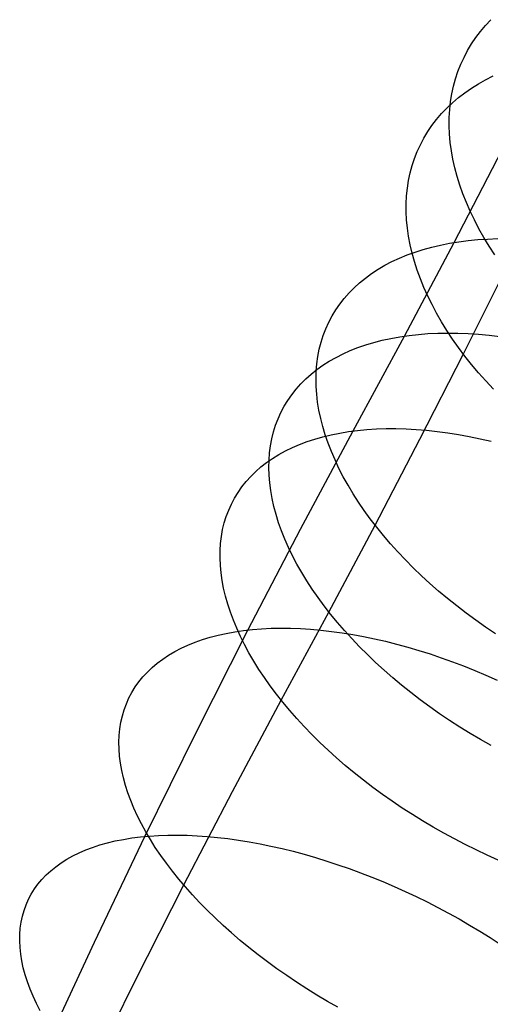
# Model space of a CAD drawing. Header units: millimetres. Extents: x 119 to 175.9, y -203.1 to -153.8.
# Tile 88 of 256: x 130.4 to 131.7, y -167.8 to -165.1. Entities that reach past the tile are written whole.
import ezdxf

# ---------------------------------------------------------------- set-up
doc = ezdxf.new("R2010")
doc.units = ezdxf.units.MM
doc.header["$MEASUREMENT"] = 0
doc.layers.add('Layer 01', color=5, linetype='Continuous', true_color=0x0000ff)

msp = doc.modelspace()

# ---------------------------------------------------------------- linework, layer by layer
at = {"layer": 'Layer 01'}
for p, q in [((131.6738, -165.1109, 27.1312), (131.6879, -165.0942, 27.1574)), ((131.6879, -165.0942, 27.1574), (131.703, -165.0781, 27.1834)), ((131.6485, -165.1462, 27.0785), (131.6606, -165.1283, 27.1049)), ((131.6606, -165.1283, 27.1049), (131.6738, -165.1109, 27.1312)), ((131.6374, -165.1647, 27.052), (131.6485, -165.1462, 27.0785)), ((131.6184, -165.2033, 26.999), (131.6274, -165.1838, 27.0255)), ((131.6274, -165.1838, 27.0255), (131.6374, -165.1647, 27.052)), ((131.6105, -165.2234, 26.9725), (131.6184, -165.2033, 26.999)), ((131.6037, -165.244, 26.9461), (131.6105, -165.2234, 26.9725)), ((131.6881, -165.2469, 27.558), (131.7094, -165.2362, 27.5825)), ((131.5934, -165.2864, 26.8937), (131.598, -165.265, 26.9198)), ((131.598, -165.265, 26.9198), (131.6037, -165.244, 26.9461)), ((131.6482, -165.2705, 27.5079), (131.6677, -165.2584, 27.5331)), ((131.6677, -165.2584, 27.5331), (131.6881, -165.2469, 27.558)), ((131.5899, -165.3082, 26.8676), (131.5934, -165.2864, 26.8937)), ((131.6118, -165.297, 27.4566), (131.6295, -165.2834, 27.4824)), ((131.6295, -165.2834, 27.4824), (131.6482, -165.2705, 27.5079)), ((131.5791, -165.3263, 27.4043), (131.5949, -165.3113, 27.4305)), ((131.5875, -165.3304, 26.8418), (131.5899, -165.3082, 26.8676)), ((131.5949, -165.3113, 27.4305), (131.6118, -165.297, 27.4566)), ((131.5503, -165.3581, 27.3512), (131.5642, -165.3419, 27.3778)), ((131.5642, -165.3419, 27.3778), (131.5791, -165.3263, 27.4043)), ((131.5862, -165.353, 26.8162), (131.5875, -165.3304, 26.8418)), ((131.5255, -165.3924, 27.2976), (131.5374, -165.375, 27.3244)), ((131.5374, -165.375, 27.3244), (131.5503, -165.3581, 27.3512)), ((131.586, -165.3759, 26.7909), (131.5862, -165.353, 26.8162)), ((131.5869, -165.399, 26.7658), (131.586, -165.3759, 26.7909)), ((131.5147, -165.4105, 27.2707), (131.5255, -165.3924, 27.2976)), ((131.589, -165.4225, 26.741), (131.5869, -165.399, 26.7658)), ((131.4961, -165.4482, 27.2169), (131.5049, -165.4291, 27.2438)), ((131.5049, -165.4291, 27.2438), (131.5147, -165.4105, 27.2707)), ((131.5921, -165.4461, 26.7166), (131.589, -165.4225, 26.741)), ((131.4885, -165.4678, 27.19), (131.4961, -165.4482, 27.2169)), ((131.5964, -165.47, 26.6926), (131.5921, -165.4461, 26.7166)), ((131.5995, -165.7037, 28.1671), (131.7348, -165.4434, 27.9517)), ((131.4764, -165.5085, 27.1365), (131.4819, -165.4879, 27.1632)), ((131.4819, -165.4879, 27.1632), (131.4885, -165.4678, 27.19)), ((131.6017, -165.4941, 26.669), (131.5964, -165.47, 26.6926)), ((131.472, -165.5295, 27.1099), (131.4764, -165.5085, 27.1365)), ((131.6082, -165.5183, 26.6458), (131.6017, -165.4941, 26.669)), ((131.4687, -165.5509, 27.0835), (131.472, -165.5295, 27.1099)), ((131.6157, -165.5426, 26.623), (131.6082, -165.5183, 26.6458)), ((131.6243, -165.567, 26.6008), (131.6157, -165.5426, 26.623)), ((131.4665, -165.5726, 27.0573), (131.4687, -165.5509, 27.0835)), ((131.634, -165.5915, 26.579), (131.6243, -165.567, 26.6008)), ((131.4654, -165.5948, 27.0314), (131.4665, -165.5726, 27.0573)), ((131.4654, -165.6173, 27.0057), (131.4654, -165.5948, 27.0314)), ((131.6447, -165.616, 26.5578), (131.634, -165.5915, 26.579)), ((131.4665, -165.64, 26.9803), (131.4654, -165.6173, 27.0057)), ((131.6565, -165.6405, 26.5372), (131.6447, -165.616, 26.5578)), ((131.4688, -165.6631, 26.9552), (131.4665, -165.64, 26.9803)), ((131.6693, -165.665, 26.5171), (131.6565, -165.6405, 26.5372)), ((131.4721, -165.6864, 26.9304), (131.4688, -165.6631, 26.9552)), ((131.6831, -165.6895, 26.4977), (131.6693, -165.665, 26.5171)), ((131.4603, -165.9665, 28.3766), (131.5995, -165.7037, 28.1671)), ((131.4765, -165.7099, 26.9061), (131.4721, -165.6864, 26.9304)), ((131.5615, -165.7109, 28.1336), (131.5867, -165.7059, 28.1561)), ((131.5867, -165.7059, 28.1561), (131.6126, -165.7017, 28.1779)), ((131.6126, -165.7017, 28.1779), (131.639, -165.6983, 28.1992)), ((131.639, -165.6983, 28.1992), (131.6661, -165.6957, 28.2199)), ((131.6661, -165.6957, 28.2199), (131.6937, -165.694, 28.2399)), ((131.6979, -165.7138, 26.4789), (131.6831, -165.6895, 26.4977)), ((131.6937, -165.694, 28.2399), (131.7219, -165.693, 28.2592)), ((131.4676, -165.7388, 28.0385), (131.49, -165.7307, 28.063)), ((131.4821, -165.7336, 26.8821), (131.4765, -165.7099, 26.9061)), ((131.4887, -165.7575, 26.8587), (131.4821, -165.7336, 26.8821)), ((131.49, -165.7307, 28.063), (131.5131, -165.7233, 28.0871)), ((131.5131, -165.7233, 28.0871), (131.5369, -165.7167, 28.1106)), ((131.5369, -165.7167, 28.1106), (131.5615, -165.7109, 28.1336)), ((131.7137, -165.738, 26.4608), (131.6979, -165.7138, 26.4789)), ((131.4054, -165.7679, 27.9626), (131.4253, -165.7575, 27.9883)), ((131.4253, -165.7575, 27.9883), (131.4461, -165.7478, 28.0136)), ((131.4461, -165.7478, 28.0136), (131.4676, -165.7388, 28.0385)), ((131.4964, -165.7815, 26.8356), (131.4887, -165.7575, 26.8587)), ((131.351, -165.8036, 27.8835), (131.3682, -165.791, 27.9101)), ((131.3682, -165.791, 27.9101), (131.3864, -165.7791, 27.9365)), ((131.3864, -165.7791, 27.9365), (131.4054, -165.7679, 27.9626)), ((131.5051, -165.8056, 26.8131), (131.4964, -165.7815, 26.8356)), ((131.6255, -166.0167, 26.6412), (131.7437, -165.7801, 26.4307)), ((131.3194, -165.8308, 27.8295), (131.3347, -165.8169, 27.8566)), ((131.3347, -165.8169, 27.8566), (131.351, -165.8036, 27.8835)), ((131.515, -165.8298, 26.7911), (131.5051, -165.8056, 26.8131)), ((131.2916, -165.8607, 27.7747), (131.305, -165.8455, 27.8022)), ((131.305, -165.8455, 27.8022), (131.3194, -165.8308, 27.8295)), ((131.5258, -165.8541, 26.7696), (131.515, -165.8298, 26.7911)), ((131.2792, -165.8766, 27.7472), (131.2916, -165.8607, 27.7747)), ((131.5377, -165.8783, 26.7488), (131.5258, -165.8541, 26.7696)), ((131.2574, -165.9102, 27.6918), (131.2678, -165.8931, 27.7195)), ((131.2678, -165.8931, 27.7195), (131.2792, -165.8766, 27.7472)), ((131.5507, -165.9025, 26.7285), (131.5377, -165.8783, 26.7488)), ((131.5646, -165.9268, 26.7089), (131.5507, -165.9025, 26.7285)), ((131.2399, -165.946, 27.6364), (131.2481, -165.9278, 27.6641)), ((131.2481, -165.9278, 27.6641), (131.2574, -165.9102, 27.6918)), ((131.5795, -165.9509, 26.6899), (131.5646, -165.9268, 26.7089)), ((131.2327, -165.9647, 27.6088), (131.2399, -165.946, 27.6364)), ((131.5536, -165.9585, 28.4507), (131.5815, -165.958, 28.4704)), ((131.5954, -165.9749, 26.6715), (131.5795, -165.9509, 26.6899)), ((131.5815, -165.958, 28.4704), (131.6099, -165.9583, 28.4894)), ((131.6099, -165.9583, 28.4894), (131.6388, -165.9595, 28.5076)), ((131.2216, -166.0035, 27.5537), (131.2266, -165.9838, 27.5812)), ((131.2266, -165.9838, 27.5812), (131.2327, -165.9647, 27.6088)), ((131.3162, -166.2331, 28.5813), (131.4603, -165.9665, 28.3766)), ((131.3519, -165.9914, 28.2709), (131.3747, -165.9845, 28.2953)), ((131.3747, -165.9845, 28.2953), (131.3983, -165.9783, 28.3192)), ((131.3983, -165.9783, 28.3192), (131.4226, -165.973, 28.3426)), ((131.4226, -165.973, 28.3426), (131.4476, -165.9685, 28.3654)), ((131.4476, -165.9685, 28.3654), (131.4732, -165.9648, 28.3877)), ((131.4732, -165.9648, 28.3877), (131.4994, -165.9619, 28.4094)), ((131.4994, -165.9619, 28.4094), (131.5262, -165.9598, 28.4304)), ((131.5262, -165.9598, 28.4304), (131.5536, -165.9585, 28.4507)), ((131.6123, -165.9988, 26.6539), (131.5954, -165.9749, 26.6715)), ((131.6388, -165.9595, 28.5076), (131.668, -165.9614, 28.5251)), ((131.668, -165.9614, 28.5251), (131.6977, -165.9642, 28.5418)), ((131.6977, -165.9642, 28.5418), (131.7277, -165.9678, 28.5577)), ((131.2176, -166.0236, 27.5264), (131.2216, -166.0035, 27.5537)), ((131.288, -166.0167, 28.1949), (131.3085, -166.0075, 28.2206)), ((131.3085, -166.0075, 28.2206), (131.3298, -165.999, 28.246)), ((131.3298, -165.999, 28.246), (131.3519, -165.9914, 28.2709)), ((131.63, -166.0226, 26.637), (131.6123, -165.9988, 26.6539)), ((131.2148, -166.0442, 27.4993), (131.2176, -166.0236, 27.5264)), ((131.2318, -166.0486, 28.1156), (131.2496, -166.0373, 28.1423)), ((131.2496, -166.0373, 28.1423), (131.2684, -166.0266, 28.1688)), ((131.2684, -166.0266, 28.1688), (131.288, -166.0167, 28.1949)), ((131.5036, -166.2558, 26.8465), (131.6255, -166.0167, 26.6412)), ((131.6487, -166.0461, 26.6208), (131.63, -166.0226, 26.637)), ((131.1988, -166.0735, 28.0612), (131.2148, -166.0607, 28.0885)), ((131.2123, -166.0864, 27.4457), (131.213, -166.0651, 27.4724)), ((131.213, -166.0651, 27.4724), (131.2148, -166.0442, 27.4993)), ((131.2148, -166.0607, 28.0885), (131.2318, -166.0486, 28.1156)), ((131.6683, -166.0695, 26.6054), (131.6487, -166.0461, 26.6208)), ((131.1695, -166.1011, 28.006), (131.1837, -166.087, 28.0337)), ((131.1837, -166.087, 28.0337), (131.1988, -166.0735, 28.0612)), ((131.2128, -166.1081, 27.4193), (131.2123, -166.0864, 27.4457)), ((131.6887, -166.0926, 26.5908), (131.6683, -166.0695, 26.6054)), ((131.71, -166.1154, 26.5769), (131.6887, -166.0926, 26.5908)), ((131.1443, -166.1313, 27.9502), (131.1564, -166.1159, 27.9782)), ((131.1564, -166.1159, 27.9782), (131.1695, -166.1011, 28.006)), ((131.2143, -166.1301, 27.3932), (131.2128, -166.1081, 27.4193)), ((131.1231, -166.1638, 27.8941), (131.1332, -166.1473, 27.9222)), ((131.1332, -166.1473, 27.9222), (131.1443, -166.1313, 27.9502)), ((131.2169, -166.1523, 27.3675), (131.2143, -166.1301, 27.3932)), ((131.114, -166.181, 27.866), (131.1231, -166.1638, 27.8941)), ((131.2206, -166.1749, 27.3421), (131.2169, -166.1523, 27.3675)), ((131.2255, -166.1977, 27.3172), (131.2206, -166.1749, 27.3421)), ((131.0991, -166.2169, 27.8098), (131.106, -166.1987, 27.8379)), ((131.106, -166.1987, 27.8379), (131.114, -166.181, 27.866)), ((131.2313, -166.2207, 27.2926), (131.2255, -166.1977, 27.3172)), ((131.0932, -166.2356, 27.7819), (131.0991, -166.2169, 27.8098)), ((131.169, -166.5087, 28.7839), (131.3162, -166.2331, 28.5813)), ((131.2383, -166.2439, 27.2686), (131.2313, -166.2207, 27.2926)), ((131.2789, -166.2389, 28.5468), (131.3037, -166.2349, 28.57)), ((131.3037, -166.2349, 28.57), (131.3291, -166.2316, 28.5926)), ((131.3291, -166.2316, 28.5926), (131.3551, -166.2291, 28.6146)), ((131.3551, -166.2291, 28.6146), (131.3817, -166.2274, 28.6359)), ((131.3817, -166.2274, 28.6359), (131.4088, -166.2265, 28.6566)), ((131.4088, -166.2265, 28.6566), (131.4365, -166.2265, 28.6766)), ((131.4365, -166.2265, 28.6766), (131.4647, -166.2272, 28.6958)), ((131.4647, -166.2272, 28.6958), (131.4933, -166.2287, 28.7144)), ((131.4933, -166.2287, 28.7144), (131.5224, -166.2311, 28.7321)), ((131.5224, -166.2311, 28.7321), (131.5519, -166.2342, 28.7491)), ((131.5519, -166.2342, 28.7491), (131.5817, -166.2381, 28.7653)), ((131.0847, -166.2745, 27.7264), (131.0884, -166.2548, 27.7541)), ((131.0884, -166.2548, 27.7541), (131.0932, -166.2356, 27.7819)), ((131.1871, -166.2631, 28.4487), (131.209, -166.2559, 28.474)), ((131.209, -166.2559, 28.474), (131.2316, -166.2494, 28.4988)), ((131.2316, -166.2494, 28.4988), (131.2549, -166.2438, 28.523)), ((131.2463, -166.2673, 27.245), (131.2383, -166.2439, 27.2686)), ((131.2549, -166.2438, 28.523), (131.2789, -166.2389, 28.5468)), ((131.378, -166.4976, 27.0465), (131.5036, -166.2558, 26.8465)), ((131.5817, -166.2381, 28.7653), (131.6118, -166.2429, 28.7806)), ((131.6118, -166.2429, 28.7806), (131.6422, -166.2484, 28.7952)), ((131.6422, -166.2484, 28.7952), (131.6729, -166.2547, 28.8088)), ((131.6729, -166.2547, 28.8088), (131.7037, -166.2617, 28.8216)), ((131.0821, -166.2946, 27.6989), (131.0847, -166.2745, 27.7264)), ((131.108, -166.2994, 28.3436), (131.1265, -166.2892, 28.3705)), ((131.1265, -166.2892, 28.3705), (131.1459, -166.2797, 28.3969)), ((131.1459, -166.2797, 28.3969), (131.1661, -166.271, 28.423)), ((131.1661, -166.271, 28.423), (131.1871, -166.2631, 28.4487)), ((131.2554, -166.2908, 27.2219), (131.2463, -166.2673, 27.245)), ((131.0737, -166.3219, 28.2891), (131.0904, -166.3103, 28.3165)), ((131.0801, -166.336, 27.6447), (131.0806, -166.3151, 27.6717)), ((131.0806, -166.3151, 27.6717), (131.0821, -166.2946, 27.6989)), ((131.0904, -166.3103, 28.3165), (131.108, -166.2994, 28.3436)), ((131.2656, -166.3143, 27.1994), (131.2554, -166.2908, 27.2219)), ((131.2767, -166.338, 27.1775), (131.2656, -166.3143, 27.1994)), ((131.0431, -166.3471, 28.2335), (131.0579, -166.3342, 28.2614)), ((131.0579, -166.3342, 28.2614), (131.0737, -166.3219, 28.2891)), ((131.0808, -166.3572, 27.618), (131.0801, -166.336, 27.6447)), ((131.2889, -166.3617, 27.1562), (131.2767, -166.338, 27.1775)), ((131.0164, -166.3751, 28.1772), (131.0292, -166.3608, 28.2054)), ((131.0292, -166.3608, 28.2054), (131.0431, -166.3471, 28.2335)), ((131.0825, -166.3788, 27.5916), (131.0808, -166.3572, 27.618)), ((131.3021, -166.3855, 27.1355), (131.2889, -166.3617, 27.1562)), ((130.9936, -166.4055, 28.1204), (131.0045, -166.3899, 28.1489)), ((131.0045, -166.3899, 28.1489), (131.0164, -166.3751, 28.1772)), ((131.0854, -166.4007, 27.5655), (131.0825, -166.3788, 27.5916)), ((131.0893, -166.4229, 27.5398), (131.0854, -166.4007, 27.5655)), ((131.3163, -166.4092, 27.1154), (131.3021, -166.3855, 27.1355)), ((130.975, -166.4382, 28.0635), (130.9838, -166.4216, 28.092)), ((130.9838, -166.4216, 28.092), (130.9936, -166.4055, 28.1204)), ((131.0943, -166.4453, 27.5146), (131.0893, -166.4229, 27.5398)), ((131.3314, -166.4329, 27.0961), (131.3163, -166.4092, 27.1154)), ((130.9606, -166.4732, 28.0066), (130.9673, -166.4554, 28.035)), ((130.9673, -166.4554, 28.035), (130.975, -166.4382, 28.0635)), ((131.1004, -166.468, 27.4898), (131.0943, -166.4453, 27.5146)), ((131.3475, -166.4565, 27.0774), (131.3314, -166.4329, 27.0961)), ((130.955, -166.4914, 27.9783), (130.9606, -166.4732, 28.0066)), ((131.1075, -166.4908, 27.4654), (131.1004, -166.468, 27.4898)), ((131.3646, -166.48, 27.0594), (131.3475, -166.4565, 27.0774)), ((131.3825, -166.5034, 27.0422), (131.3646, -166.48, 27.0594)), ((130.947, -166.5294, 27.9221), (130.9504, -166.5102, 27.9502)), ((130.9504, -166.5102, 27.9502), (130.955, -166.4914, 27.9783)), ((131.0213, -166.792, 28.9829), (131.169, -166.5087, 28.7839)), ((131.1157, -166.5139, 27.4416), (131.1075, -166.4908, 27.4654)), ((131.2486, -166.7417, 27.2411), (131.378, -166.4976, 27.0465)), ((131.4014, -166.5267, 27.0258), (131.3825, -166.5034, 27.0422)), ((130.9446, -166.549, 27.8943), (130.947, -166.5294, 27.9221)), ((131.125, -166.537, 27.4183), (131.1157, -166.5139, 27.4416)), ((131.1352, -166.5603, 27.3955), (131.125, -166.537, 27.4183)), ((131.4211, -166.5497, 27.0101), (131.4014, -166.5267, 27.0258)), ((130.9433, -166.5691, 27.8667), (130.9446, -166.549, 27.8943)), ((131.1466, -166.5837, 27.3734), (131.1352, -166.5603, 27.3955)), ((131.4417, -166.5726, 26.9953), (131.4211, -166.5497, 27.0101)), ((130.9431, -166.5895, 27.8394), (130.9433, -166.5691, 27.8667)), ((130.944, -166.6104, 27.8123), (130.9431, -166.5895, 27.8394)), ((131.1589, -166.6072, 27.3518), (131.1466, -166.5837, 27.3734)), ((131.4631, -166.5952, 26.9813), (131.4417, -166.5726, 26.9953)), ((130.946, -166.6315, 27.7856), (130.944, -166.6104, 27.8123)), ((131.1722, -166.6306, 27.3309), (131.1589, -166.6072, 27.3518)), ((131.4852, -166.6176, 26.9681), (131.4631, -166.5952, 26.9813)), ((131.5082, -166.6396, 26.9557), (131.4852, -166.6176, 26.9681)), ((130.949, -166.653, 27.7592), (130.946, -166.6315, 27.7856)), ((131.1865, -166.6541, 27.3107), (131.1722, -166.6306, 27.3309)), ((131.5319, -166.6614, 26.9443), (131.5082, -166.6396, 26.9557)), ((130.9532, -166.6748, 27.7333), (130.949, -166.653, 27.7592)), ((130.9584, -166.6968, 27.7077), (130.9532, -166.6748, 27.7333)), ((131.2018, -166.6776, 27.2911), (131.1865, -166.6541, 27.3107)), ((131.5563, -166.6828, 26.9337), (131.5319, -166.6614, 26.9443)), ((130.9647, -166.7191, 27.6826), (130.9584, -166.6968, 27.7077)), ((131.218, -166.701, 27.2723), (131.2018, -166.6776, 27.2911)), ((131.2352, -166.7243, 27.2542), (131.218, -166.701, 27.2723)), ((131.5814, -166.7038, 26.924), (131.5563, -166.6828, 26.9337)), ((131.6071, -166.7244, 26.9152), (131.5814, -166.7038, 26.924)), ((130.972, -166.7416, 27.658), (130.9647, -166.7191, 27.6826)), ((131.2532, -166.7475, 27.2368), (131.2352, -166.7243, 27.2542)), ((131.6335, -166.7447, 26.9073), (131.6071, -166.7244, 26.9152)), ((130.9804, -166.7642, 27.6339), (130.972, -166.7416, 27.658)), ((131.1149, -166.9893, 27.4312), (131.2486, -166.7417, 27.2411)), ((131.2722, -166.7706, 27.2203), (131.2532, -166.7475, 27.2368)), ((131.6604, -166.7644, 26.9004), (131.6335, -166.7447, 26.9073)), ((130.9898, -166.7871, 27.6103), (130.9804, -166.7642, 27.6339)), ((131.0003, -166.81, 27.5873), (130.9898, -166.7871, 27.6103)), ((131.0598, -166.7886, 29.0166), (131.0862, -166.7873, 29.0382)), ((131.0862, -166.7873, 29.0382), (131.1131, -166.7868, 29.0591)), ((131.1131, -166.7868, 29.0591), (131.1406, -166.7871, 29.0793)), ((131.1406, -166.7871, 29.0793), (131.1687, -166.7881, 29.0988)), ((131.2919, -166.7935, 27.2045), (131.2722, -166.7706, 27.2203)), ((131.6879, -166.7838, 26.8944), (131.6604, -166.7644, 26.9004)), ((131.716, -166.8026, 26.8893), (131.6879, -166.7838, 26.8944)), ((130.8758, -167.0797, 29.1756), (131.0213, -166.792, 28.9829)), ((130.8938, -166.819, 28.8481), (130.9153, -166.8124, 28.8738)), ((130.9153, -166.8124, 28.8738), (130.9376, -166.8065, 28.899)), ((130.9376, -166.8065, 28.899), (130.9606, -166.8014, 28.9237)), ((130.9606, -166.8014, 28.9237), (130.9844, -166.7971, 28.9478)), ((130.9844, -166.7971, 28.9478), (131.0088, -166.7935, 28.9713)), ((131.0118, -166.8331, 27.5649), (131.0003, -166.81, 27.5873)), ((131.0088, -166.7935, 28.9713), (131.034, -166.7907, 28.9943)), ((131.034, -166.7907, 28.9943), (131.0598, -166.7886, 29.0166)), ((131.1687, -166.7881, 29.0988), (131.1972, -166.7899, 29.1175)), ((131.1972, -166.7899, 29.1175), (131.2261, -166.7924, 29.1355)), ((131.2261, -166.7924, 29.1355), (131.2555, -166.7958, 29.1526)), ((131.2555, -166.7958, 29.1526), (131.2852, -166.7999, 29.1689)), ((131.2852, -166.7999, 29.1689), (131.3153, -166.8047, 29.1843)), ((131.3126, -166.8162, 27.1896), (131.2919, -166.7935, 27.2045)), ((131.3153, -166.8047, 29.1843), (131.3456, -166.8103, 29.1989)), ((131.3456, -166.8103, 29.1989), (131.3763, -166.8166, 29.2126)), ((130.8161, -166.8525, 28.741), (130.8342, -166.8431, 28.7684)), ((130.8342, -166.8431, 28.7684), (130.8532, -166.8343, 28.7954)), ((130.8532, -166.8343, 28.7954), (130.8731, -166.8263, 28.822)), ((130.8731, -166.8263, 28.822), (130.8938, -166.819, 28.8481)), ((131.0243, -166.8562, 27.5431), (131.0118, -166.8331, 27.5649)), ((131.334, -166.8388, 27.1754), (131.3126, -166.8162, 27.1896)), ((131.3563, -166.861, 27.1622), (131.334, -166.8388, 27.1754)), ((131.3763, -166.8166, 29.2126), (131.4071, -166.8237, 29.2254)), ((131.4071, -166.8237, 29.2254), (131.4382, -166.8315, 29.2372)), ((131.4382, -166.8315, 29.2372), (131.4694, -166.84, 29.2482)), ((131.4694, -166.84, 29.2482), (131.5007, -166.8492, 29.2582)), ((130.7826, -166.8735, 28.6854), (130.7989, -166.8627, 28.7133)), ((130.7989, -166.8627, 28.7133), (130.8161, -166.8525, 28.741)), ((131.0378, -166.8794, 27.522), (131.0243, -166.8562, 27.5431)), ((131.3792, -166.883, 27.1498), (131.3563, -166.861, 27.1622)), ((131.5007, -166.8492, 29.2582), (131.5321, -166.8591, 29.2672)), ((131.5321, -166.8591, 29.2672), (131.5635, -166.8697, 29.2753)), ((131.5635, -166.8697, 29.2753), (131.595, -166.881, 29.2824)), ((130.7394, -166.91, 28.6), (130.7528, -166.8972, 28.6286)), ((130.7528, -166.8972, 28.6286), (130.7672, -166.885, 28.6571)), ((130.7672, -166.885, 28.6571), (130.7826, -166.8735, 28.6854)), ((131.0522, -166.9026, 27.5015), (131.0378, -166.8794, 27.522)), ((131.403, -166.9047, 27.1382), (131.3792, -166.883, 27.1498)), ((131.595, -166.881, 29.2824), (131.6264, -166.8929, 29.2885)), ((131.6264, -166.8929, 29.2885), (131.6577, -166.9055, 29.2936)), ((130.7156, -166.9374, 28.5421), (130.727, -166.9234, 28.5711)), ((130.727, -166.9234, 28.5711), (130.7394, -166.91, 28.6)), ((131.0677, -166.9258, 27.4817), (131.0522, -166.9026, 27.5015)), ((131.084, -166.9489, 27.4627), (131.0677, -166.9258, 27.4817)), ((131.4274, -166.9261, 27.1276), (131.403, -166.9047, 27.1382)), ((131.4525, -166.9471, 27.1179), (131.4274, -166.9261, 27.1276)), ((131.6577, -166.9055, 29.2936), (131.6889, -166.9187, 29.2977)), ((131.6889, -166.9187, 29.2977), (131.72, -166.9325, 29.3008)), ((130.6959, -166.9672, 28.4839), (130.7052, -166.952, 28.5131)), ((130.7052, -166.952, 28.5131), (130.7156, -166.9374, 28.5421)), ((131.1013, -166.972, 27.4444), (131.084, -166.9489, 27.4627)), ((131.4782, -166.9677, 27.1091), (131.4525, -166.9471, 27.1179)), ((130.6876, -166.9829, 28.4548), (130.6959, -166.9672, 28.4839)), ((131.1195, -166.995, 27.4269), (131.1013, -166.972, 27.4444)), ((131.5046, -166.9879, 27.1013), (131.4782, -166.9677, 27.1091)), ((130.6742, -167.0159, 28.3966), (130.6804, -166.9992, 28.4257)), ((130.6804, -166.9992, 28.4257), (130.6876, -166.9829, 28.4548)), ((130.9782, -167.2451, 27.6192), (131.1149, -166.9893, 27.4312)), ((131.1385, -167.0179, 27.4102), (131.1195, -166.995, 27.4269)), ((131.5315, -167.0077, 27.0943), (131.5046, -166.9879, 27.1013)), ((131.559, -167.0271, 27.0884), (131.5315, -167.0077, 27.0943)), ((130.6651, -167.051, 28.3387), (130.6691, -167.0332, 28.3676)), ((130.6691, -167.0332, 28.3676), (130.6742, -167.0159, 28.3966)), ((131.1584, -167.0406, 27.3942), (131.1385, -167.0179, 27.4102)), ((131.587, -167.046, 27.0834), (131.559, -167.0271, 27.0884)), ((130.6621, -167.0692, 28.3099), (130.6651, -167.051, 28.3387)), ((131.1791, -167.0632, 27.3791), (131.1584, -167.0406, 27.3942)), ((131.2007, -167.0855, 27.3649), (131.1791, -167.0632, 27.3791)), ((131.6155, -167.0644, 27.0793), (131.587, -167.046, 27.0834)), ((131.6444, -167.0822, 27.0762), (131.6155, -167.0644, 27.0793)), ((130.6595, -167.1069, 28.2531), (130.6603, -167.0878, 28.2814)), ((130.6603, -167.0878, 28.2814), (130.6621, -167.0692, 28.3099)), ((130.7323, -167.3717, 29.362), (130.8758, -167.0797, 29.1756)), ((131.223, -167.1076, 27.3515), (131.2007, -167.0855, 27.3649)), ((131.6738, -167.0996, 27.0741), (131.6444, -167.0822, 27.0762)), ((130.6599, -167.1263, 28.225), (130.6595, -167.1069, 28.2531)), ((131.246, -167.1295, 27.339), (131.223, -167.1076, 27.3515)), ((131.7035, -167.1163, 27.073), (131.6738, -167.0996, 27.0741)), ((130.6613, -167.1461, 28.1972), (130.6599, -167.1263, 28.225)), ((130.6638, -167.1662, 28.1697), (130.6613, -167.1461, 28.1972)), ((131.2698, -167.151, 27.3274), (131.246, -167.1295, 27.339)), ((130.6674, -167.1866, 28.1426), (130.6638, -167.1662, 28.1697)), ((131.2943, -167.1723, 27.3167), (131.2698, -167.151, 27.3274)), ((131.3195, -167.1932, 27.3069), (131.2943, -167.1723, 27.3167)), ((130.6721, -167.2074, 28.1159), (130.6674, -167.1866, 28.1426)), ((131.3452, -167.2138, 27.2981), (131.3195, -167.1932, 27.3069)), ((130.6779, -167.2284, 28.0896), (130.6721, -167.2074, 28.1159)), ((130.6847, -167.2496, 28.0637), (130.6779, -167.2284, 28.0896)), ((131.3716, -167.234, 27.2902), (131.3452, -167.2138, 27.2981)), ((130.6926, -167.271, 28.0384), (130.6847, -167.2496, 28.0637)), ((130.8411, -167.508, 27.8039), (130.9782, -167.2451, 27.6192)), ((131.3986, -167.2538, 27.2833), (131.3716, -167.234, 27.2902)), ((131.4261, -167.2731, 27.2773), (131.3986, -167.2538, 27.2833)), ((130.7015, -167.2927, 28.0135), (130.6926, -167.271, 28.0384)), ((131.4541, -167.292, 27.2723), (131.4261, -167.2731, 27.2773)), ((130.7115, -167.3145, 27.9892), (130.7015, -167.2927, 28.0135)), ((131.4825, -167.3104, 27.2682), (131.4541, -167.292, 27.2723)), ((131.5114, -167.3283, 27.2652), (131.4825, -167.3104, 27.2682)), ((130.7225, -167.3364, 27.9655), (130.7115, -167.3145, 27.9892)), ((130.7346, -167.3585, 27.9423), (130.7225, -167.3364, 27.9655)), ((131.5408, -167.3457, 27.2631), (131.5114, -167.3283, 27.2652)), ((130.7476, -167.3806, 27.9198), (130.7346, -167.3585, 27.9423)), ((130.7705, -167.3689, 29.396), (130.7967, -167.368, 29.4179)), ((130.7967, -167.368, 29.4179), (130.8235, -167.3678, 29.4391)), ((130.8235, -167.3678, 29.4391), (130.8509, -167.3683, 29.4595)), ((130.8509, -167.3683, 29.4595), (130.8788, -167.3696, 29.4791)), ((131.5704, -167.3626, 27.2621), (131.5408, -167.3457, 27.2631)), ((131.6004, -167.3789, 27.262), (131.5704, -167.3626, 27.2621)), ((130.5858, -167.4024, 29.1987), (130.6062, -167.3957, 29.2253)), ((130.5906, -167.6685, 29.5424), (130.7323, -167.3717, 29.362)), ((130.6062, -167.3957, 29.2253), (130.6274, -167.3898, 29.2514)), ((130.6274, -167.3898, 29.2514), (130.6494, -167.3845, 29.277)), ((130.6494, -167.3845, 29.277), (130.6722, -167.3799, 29.302)), ((130.6722, -167.3799, 29.302), (130.6957, -167.3761, 29.3264)), ((130.6957, -167.3761, 29.3264), (130.72, -167.373, 29.3503)), ((130.72, -167.373, 29.3503), (130.7449, -167.3706, 29.3735)), ((130.7449, -167.3706, 29.3735), (130.7705, -167.3689, 29.396)), ((130.7616, -167.4028, 27.898), (130.7476, -167.3806, 27.9198)), ((130.8788, -167.3696, 29.4791), (130.9071, -167.3716, 29.498)), ((130.9071, -167.3716, 29.498), (130.936, -167.3743, 29.516)), ((130.936, -167.3743, 29.516), (130.9653, -167.3778, 29.5332)), ((130.9653, -167.3778, 29.5332), (130.995, -167.382, 29.5496)), ((130.995, -167.382, 29.5496), (131.025, -167.3869, 29.565)), ((131.025, -167.3869, 29.565), (131.0554, -167.3925, 29.5796)), ((131.0554, -167.3925, 29.5796), (131.086, -167.3988, 29.5933)), ((131.6308, -167.3946, 27.2629), (131.6004, -167.3789, 27.262)), ((131.6613, -167.4097, 27.2647), (131.6308, -167.3946, 27.2629)), ((130.5299, -167.4266, 29.1164), (130.5477, -167.4179, 29.1443)), ((130.5477, -167.4179, 29.1443), (130.5663, -167.4098, 29.1717)), ((130.5663, -167.4098, 29.1717), (130.5858, -167.4024, 29.1987)), ((130.7766, -167.425, 27.8768), (130.7616, -167.4028, 27.898)), ((131.086, -167.3988, 29.5933), (131.1169, -167.4058, 29.6061)), ((131.1169, -167.4058, 29.6061), (131.148, -167.4135, 29.6179)), ((131.148, -167.4135, 29.6179), (131.1793, -167.4219, 29.6287)), ((131.1793, -167.4219, 29.6287), (131.2107, -167.431, 29.6386)), ((131.6921, -167.4241, 27.2676), (131.6613, -167.4097, 27.2647)), ((130.4822, -167.4567, 29.031), (130.4972, -167.4461, 29.0598)), ((130.4972, -167.4461, 29.0598), (130.5131, -167.436, 29.0883)), ((130.5131, -167.436, 29.0883), (130.5299, -167.4266, 29.1164)), ((130.7925, -167.4472, 27.8563), (130.7766, -167.425, 27.8768)), ((130.8094, -167.4694, 27.8366), (130.7925, -167.4472, 27.8563)), ((131.2107, -167.431, 29.6386), (131.2422, -167.4407, 29.6475)), ((131.2422, -167.4407, 29.6475), (131.2737, -167.451, 29.6554)), ((131.2737, -167.451, 29.6554), (131.3053, -167.462, 29.6623)), ((131.7231, -167.438, 27.2715), (131.6921, -167.4241, 27.2676)), ((130.4552, -167.48, 28.9727), (130.4682, -167.4681, 29.002)), ((130.4682, -167.4681, 29.002), (130.4822, -167.4567, 29.031)), ((130.8272, -167.4915, 27.8176), (130.8094, -167.4694, 27.8366)), ((131.3053, -167.462, 29.6623), (131.3369, -167.4736, 29.6683)), ((131.3369, -167.4736, 29.6683), (131.3684, -167.4859, 29.6731)), ((130.4224, -167.5193, 28.8841), (130.4323, -167.5056, 28.9138)), ((130.4323, -167.5056, 28.9138), (130.4433, -167.4925, 28.9433)), ((130.4433, -167.4925, 28.9433), (130.4552, -167.48, 28.9727)), ((130.8459, -167.5135, 27.7994), (130.8272, -167.4915, 27.8176)), ((131.3684, -167.4859, 29.6731), (131.3998, -167.4987, 29.677)), ((131.3998, -167.4987, 29.677), (131.4311, -167.5121, 29.6798)), ((130.4057, -167.5483, 28.8246), (130.4135, -167.5336, 28.8543)), ((130.4135, -167.5336, 28.8543), (130.4224, -167.5193, 28.8841)), ((130.706, -167.7751, 27.9828), (130.8411, -167.508, 27.8039)), ((130.8654, -167.5355, 27.7821), (130.8459, -167.5135, 27.7994)), ((131.4311, -167.5121, 29.6798), (131.4622, -167.526, 29.6816)), ((131.4622, -167.526, 29.6816), (131.4931, -167.5405, 29.6824)), ((130.399, -167.5636, 28.7948), (130.4057, -167.5483, 28.8246)), ((130.8858, -167.5573, 27.7655), (130.8654, -167.5355, 27.7821)), ((130.907, -167.579, 27.7498), (130.8858, -167.5573, 27.7655)), ((131.4931, -167.5405, 29.6824), (131.5238, -167.5555, 29.6822)), ((131.5238, -167.5555, 29.6822), (131.5541, -167.571, 29.6809)), ((130.3887, -167.5957, 28.7354), (130.3933, -167.5794, 28.7651)), ((130.3933, -167.5794, 28.7651), (130.399, -167.5636, 28.7948)), ((130.929, -167.6005, 27.7349), (130.907, -167.579, 27.7498)), ((131.5541, -167.571, 29.6809), (131.5842, -167.5871, 29.6785)), ((131.5842, -167.5871, 29.6785), (131.6139, -167.6035, 29.6752)), ((130.3828, -167.6295, 28.6764), (130.3852, -167.6124, 28.7058)), ((130.3852, -167.6124, 28.7058), (130.3887, -167.5957, 28.7354)), ((130.9517, -167.6217, 27.7209), (130.929, -167.6005, 27.7349)), ((131.6139, -167.6035, 29.6752), (131.6432, -167.6205, 29.6708)), ((130.3815, -167.6471, 28.6472), (130.3828, -167.6295, 28.6764)), ((130.9752, -167.6428, 27.7078), (130.9517, -167.6217, 27.7209)), ((130.9994, -167.6635, 27.6956), (130.9752, -167.6428, 27.7078)), ((131.6432, -167.6205, 29.6708), (131.6721, -167.6378, 29.6654)), ((131.6721, -167.6378, 29.6654), (131.7006, -167.6556, 29.659)), ((130.3812, -167.6651, 28.6181), (130.3815, -167.6471, 28.6472)), ((130.3821, -167.6835, 28.5894), (130.3812, -167.6651, 28.6181)), ((130.4507, -167.9699, 29.7169), (130.5906, -167.6685, 29.5424)), ((131.0243, -167.684, 27.6844), (130.9994, -167.6635, 27.6956)), ((131.7006, -167.6556, 29.659), (131.7285, -167.6738, 29.6516)), ((130.3841, -167.7022, 28.5609), (130.3821, -167.6835, 28.5894)), ((131.0498, -167.7042, 27.6741), (131.0243, -167.684, 27.6844)), ((130.3871, -167.7212, 28.5327), (130.3841, -167.7022, 28.5609)), ((130.3913, -167.7406, 28.5049), (130.3871, -167.7212, 28.5327)), ((131.076, -167.724, 27.6647), (131.0498, -167.7042, 27.6741)), ((131.1028, -167.7435, 27.6563), (131.076, -167.724, 27.6647)), ((130.3965, -167.7602, 28.4774), (130.3913, -167.7406, 28.5049)), ((131.1301, -167.7626, 27.6489), (131.1028, -167.7435, 27.6563)), ((130.4028, -167.7801, 28.4504), (130.3965, -167.7602, 28.4774)), ((130.4102, -167.8002, 28.4238), (130.4028, -167.7801, 28.4504)), ((130.5729, -168.0461, 28.1558), (130.706, -167.7751, 27.9828)), ((131.1579, -167.7813, 27.6425), (131.1301, -167.7626, 27.6489)), ((131.1862, -167.7996, 27.637), (131.1579, -167.7813, 27.6425)), ((130.4186, -167.8206, 28.3977), (130.4102, -167.8002, 28.4238)), ((131.215, -167.8174, 27.6326), (131.1862, -167.7996, 27.637)), ((130.4281, -167.8411, 28.3722), (130.4186, -167.8206, 28.3977)), ((131.2442, -167.8348, 27.6291), (131.215, -167.8174, 27.6326)), ((131.2738, -167.8516, 27.6267), (131.2442, -167.8348, 27.6291)), ((130.4387, -167.8618, 28.3471), (130.4281, -167.8411, 28.3722))]:
    msp.add_line(p, q, dxfattribs=at)

doc.saveas('drawing.dxf')
